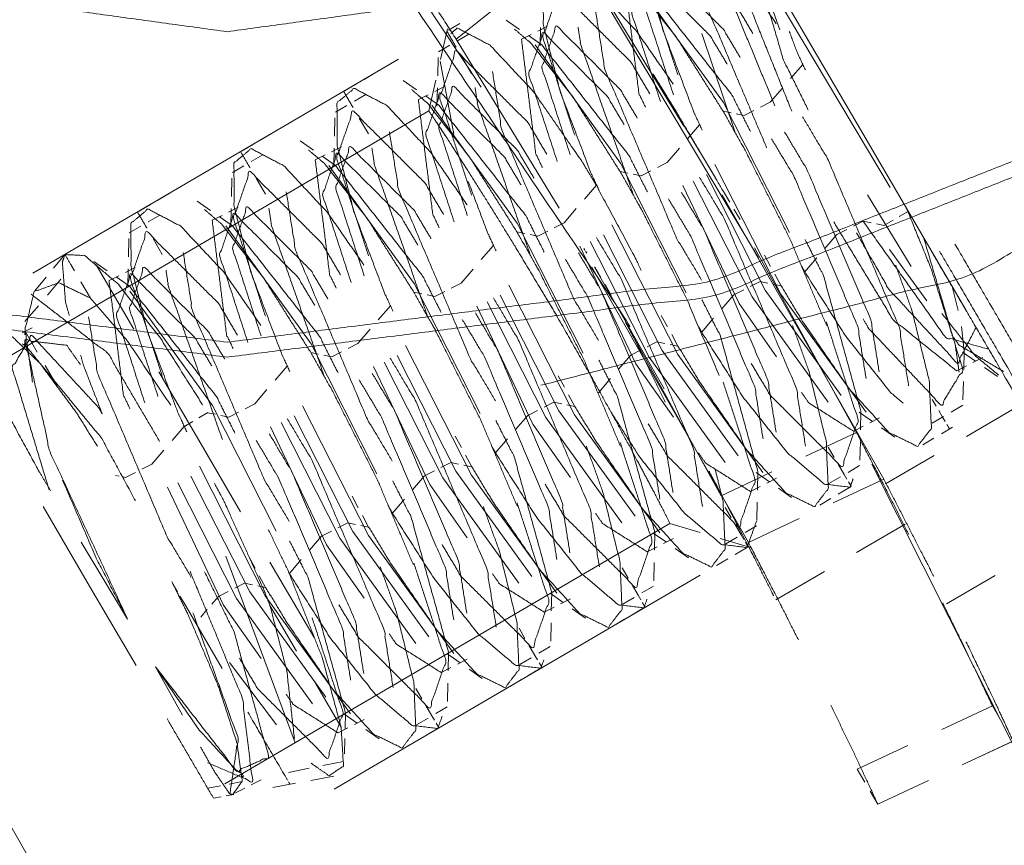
# Model space of a CAD drawing. Header units: millimetres. Extents: x 0 to 1189, y 0 to 841.
# Tile 17 of 84: x 171.05 to 172.7, y 342.12 to 343.5. Entities that reach past the tile are written whole.
import ezdxf

# ---------------------------------------------------------------- set-up
doc = ezdxf.new("R2010")
doc.units = ezdxf.units.MM
doc.layers.add('1', color=7, linetype='Continuous')

msp = doc.modelspace()

# ---------------------------------------------------------------- linework, layer by layer
at = {"layer": '1', "color": 251, "linetype": 'Continuous', "lineweight": 13}
for p, q in [((171.5291, 343.8288), (171.8218, 343.3867)), ((172.5065, 343.2191), (172.1987, 343.7349)), ((171.977, 343.6228), (172.1612, 343.3215)), ((171.9827, 343.6086), (172.2861, 343.101)), ((172.4608, 343.309), (172.2885, 343.6035)), ((172.2274, 343.3609), (172.0846, 343.5584)), ((172.3219, 343.483), (172.3024, 343.5379)), ((171.7799, 343.4671), (171.8538, 343.5255)), ((171.7857, 343.4934), (171.7669, 343.4824)), ((171.8861, 343.4835), (171.8638, 343.4991)), ((171.933, 343.4891), (171.9166, 343.4807)), ((171.9211, 343.4866), (171.9204, 343.4561)), ((171.7651, 343.4845), (171.7534, 343.433)), ((171.8012, 343.4756), (171.7821, 343.4644)), ((171.9056, 343.4752), (171.8892, 343.4669)), ((171.9232, 343.4575), (171.901, 343.4731)), ((172.191, 343.4769), (172.2471, 343.3109)), ((171.7694, 343.457), (171.7503, 343.4458)), ((171.7799, 343.4671), (171.9523, 343.1841)), ((172.0548, 343.2599), (171.9119, 343.4575)), ((171.7496, 343.4365), (171.7489, 343.406)), ((171.7901, 343.4362), (171.8056, 343.4097)), ((171.6834, 343.4336), (171.071, 343.0755)), ((171.7759, 343.3082), (171.7531, 343.4301)), ((172.3399, 343.4012), (172.3602, 343.4247)), ((171.6443, 343.4107), (171.6255, 343.3997)), ((172.1099, 343.4085), (172.2139, 343.235)), ((171.613, 343.3924), (171.5942, 343.3814)), ((171.7135, 343.3825), (171.6912, 343.3981)), ((171.7456, 343.3987), (171.7339, 343.3473)), ((171.7603, 343.3881), (171.7439, 343.3798)), ((171.6286, 343.3746), (171.6095, 343.3635)), ((171.733, 343.3742), (171.7165, 343.3659)), ((171.7506, 343.3566), (171.7283, 343.3721)), ((171.7484, 343.3856), (171.7477, 343.3551)), ((172.3059, 343.3618), (172.3263, 343.3854)), ((171.5968, 343.356), (171.5777, 343.3448)), ((171.8821, 343.159), (171.7393, 343.3565)), ((172.3378, 343.1436), (172.2274, 343.3609)), ((172.2895, 343.3535), (172.3059, 343.3618)), ((171.7339, 343.3473), (170.9889, 342.9116)), ((172.2401, 343.344), (172.2269, 343.3466)), ((172.2621, 343.3396), (172.2489, 343.3422)), ((172.2621, 343.3396), (172.2785, 343.3479)), ((171.5769, 343.3355), (171.5762, 343.305)), ((171.6175, 343.3352), (171.633, 343.3087)), ((172.1672, 343.3002), (172.1876, 343.3238)), ((171.4717, 343.3098), (171.4529, 343.2988)), ((172.6331, 343.0144), (172.4608, 343.309)), ((171.4404, 343.2915), (171.4216, 343.2805)), ((171.5408, 343.2816), (171.5186, 343.2971)), ((171.4559, 343.2737), (171.4368, 343.2625)), ((171.5603, 343.2733), (171.5439, 343.265)), ((171.5779, 343.2556), (171.5557, 343.2712)), ((171.5877, 343.2871), (171.5713, 343.2788)), ((171.5758, 343.2847), (171.5751, 343.2541)), ((172.1333, 343.2608), (172.1536, 343.2845)), ((171.4241, 343.2551), (171.405, 343.2439)), ((171.7095, 343.058), (171.5667, 343.2556)), ((172.1651, 343.0426), (172.0548, 343.2599)), ((172.1168, 343.2525), (172.1333, 343.2608)), ((172.3235, 343.0402), (172.2131, 343.2575)), ((172.0675, 343.243), (172.0543, 343.2457)), ((172.0895, 343.2386), (172.0763, 343.2413)), ((172.0895, 343.2386), (172.1059, 343.2469)), ((172.2973, 343.047), (172.199, 343.2408)), ((172.2113, 343.2403), (172.2096, 343.2433)), ((172.2143, 343.2353), (172.2125, 343.2383)), ((171.4043, 343.2346), (171.4036, 343.204)), ((171.4448, 343.2343), (171.4603, 343.2078)), ((171.9946, 343.1992), (172.0149, 343.2228)), ((172.2535, 343.0248), (172.1595, 343.222)), ((172.2754, 343.0359), (172.177, 343.2297)), ((171.299, 343.2088), (171.2803, 343.1978)), ((172.2255, 343.2066), (172.496, 342.7309)), ((172.2381, 343.1946), (172.2278, 343.2122)), ((172.5418, 343.0865), (172.4687, 343.2069)), ((171.2677, 343.1905), (171.2489, 343.1795)), ((171.3682, 343.1806), (171.3459, 343.1962)), ((171.2833, 343.1727), (171.2642, 343.1616)), ((171.3877, 343.1723), (171.3712, 343.164)), ((171.415, 343.1862), (171.3986, 343.1779)), ((171.4031, 343.1837), (171.4024, 343.1532)), ((171.9606, 343.1599), (171.981, 343.1835)), ((172.2552, 343.1652), (172.2449, 343.1828)), ((172.5368, 343.179), (172.5216, 343.1701)), ((171.4053, 343.1547), (171.383, 343.1702)), ((171.9925, 342.9416), (171.8821, 343.159)), ((171.9442, 343.1515), (171.9606, 343.1599)), ((172.1508, 342.9393), (172.0405, 343.1566)), ((172.445, 343.1542), (172.4614, 343.1625)), ((172.4614, 343.1625), (172.4747, 343.1599)), ((172.4835, 343.1581), (172.4968, 343.1554)), ((172.5115, 343.1642), (172.4963, 343.1553)), ((171.2515, 343.1541), (171.2324, 343.1429)), ((171.5368, 342.9571), (171.394, 343.1546)), ((171.8948, 343.1421), (171.8817, 343.1447)), ((171.9168, 343.1377), (171.9036, 343.1403)), ((171.9168, 343.1377), (171.9332, 343.146)), ((172.1247, 342.9461), (172.0263, 343.1398)), ((172.4176, 343.1403), (172.3972, 343.1167)), ((172.4176, 343.1403), (172.434, 343.1487)), ((171.2316, 343.1336), (171.2309, 343.1031)), ((171.2722, 343.1333), (171.2877, 343.1068)), ((172.1028, 342.935), (172.0044, 343.1287)), ((171.1246, 343.1068), (171.1057, 343.084)), ((171.1254, 343.1073), (171.1246, 343.1068)), ((171.1266, 343.108), (171.1259, 343.1075)), ((171.8219, 343.0983), (171.8423, 343.1219)), ((172.0809, 342.9239), (171.9869, 343.121)), ((171.9955, 343.1141), (171.9938, 343.1171)), ((171.9985, 343.1091), (171.9967, 343.1121)), ((172.2795, 343.118), (172.4503, 342.809)), ((172.5682, 343.0291), (172.5053, 343.1154)), ((171.1955, 343.0797), (171.1732, 343.0952)), ((172.3065, 343.0866), (172.296, 343.1059)), ((172.3836, 343.101), (172.3633, 343.0773)), ((171.24, 342.9819), (171.1771, 343.0894)), ((171.2424, 343.0852), (171.226, 343.0769)), ((171.2305, 343.0828), (171.2298, 343.0522)), ((171.788, 343.0589), (171.8083, 343.0825)), ((172.0068, 343.0857), (172.2692, 342.625)), ((172.1282, 342.8818), (172.0117, 343.0858)), ((172.0223, 343.0684), (172.012, 343.086)), ((172.3239, 343.0545), (172.3135, 343.0738)), ((171.0931, 343.0688), (171.0742, 343.046)), ((171.0953, 343.0388), (171.118, 343.0653)), ((171.1673, 343.0338), (171.1513, 343.0612)), ((171.215, 343.0713), (171.1986, 343.063)), ((171.2326, 343.0537), (171.2104, 343.0693)), ((171.8198, 342.8407), (171.7095, 343.058)), ((171.7715, 343.0506), (171.788, 343.0589)), ((172.2723, 343.0532), (172.2888, 343.0616)), ((172.2888, 343.0616), (172.3019, 343.0589)), ((172.3107, 343.0571), (172.3239, 343.0545)), ((171.3717, 342.8542), (171.2334, 343.0455)), ((171.7222, 343.0411), (171.709, 343.0438)), ((171.7442, 343.0367), (171.7606, 343.045)), ((171.9781, 342.8383), (171.8678, 343.0556)), ((172.0394, 343.039), (172.0291, 343.0566)), ((172.2449, 343.0393), (172.2614, 343.0477)), ((172.4247, 342.8709), (172.2973, 343.047)), ((172.6102, 343.0534), (172.6203, 343.0132)), ((171.7442, 343.0367), (171.731, 343.0393)), ((171.9301, 342.834), (171.8318, 343.0278)), ((171.952, 342.8451), (171.8537, 343.0389)), ((172.2449, 343.0393), (172.2246, 343.0157)), ((172.3164, 342.9353), (172.2535, 343.0248)), ((172.4028, 342.8598), (172.2754, 343.0359)), ((172.4663, 342.8427), (172.3235, 343.0402)), ((171.0575, 342.9946), (171.0802, 343.0211)), ((171.6493, 342.9973), (171.6696, 343.0209)), ((171.9082, 342.8229), (171.8142, 343.0201)), ((172.0632, 342.993), (172.2236, 342.7031)), ((172.1338, 342.9857), (172.1234, 343.0049)), ((172.211, 343), (172.1906, 342.9764)), ((171.0697, 342.9843), (171.0533, 342.9759)), ((171.0579, 342.9849), (171.0576, 342.9723)), ((171.0784, 342.9436), (171.0588, 342.9772)), ((171.6153, 342.9579), (171.6357, 342.9816)), ((172.6263, 342.9863), (172.6305, 342.945)), ((171.0574, 342.9639), (171.0571, 342.9513)), ((171.5989, 342.9496), (171.6153, 342.9579)), ((172.0997, 342.9523), (172.1161, 342.9606)), ((172.1161, 342.9606), (172.1293, 342.9579)), ((172.1513, 342.9535), (172.1408, 342.9728)), ((171.06, 342.9527), (171.0532, 342.9575)), ((171.5495, 342.9402), (171.5363, 342.9428)), ((171.6472, 342.7397), (171.5368, 342.9571)), ((171.5715, 342.9358), (171.5879, 342.9441)), ((171.8055, 342.7374), (171.6951, 342.9547)), ((172.0723, 342.9384), (172.0887, 342.9467)), ((172.252, 342.77), (172.1247, 342.9461)), ((172.1381, 342.9562), (172.1513, 342.9535)), ((172.6276, 342.9436), (172.6497, 342.9282)), ((172.6298, 342.9146), (172.6305, 342.945)), ((171.2717, 341.7368), (170.5828, 342.9345)), ((171.5715, 342.9358), (171.5583, 342.9384)), ((171.7575, 342.7331), (171.6591, 342.9268)), ((171.7794, 342.7441), (171.681, 342.9379)), ((172.0723, 342.9384), (172.0519, 342.9148)), ((172.2301, 342.7589), (172.1028, 342.935)), ((172.2936, 342.7417), (172.1508, 342.9393)), ((172.6453, 342.926), (172.6617, 342.9343)), ((171.1112, 342.8875), (171.0916, 342.9211)), ((171.3448, 342.8027), (171.2819, 342.9102)), ((171.4766, 342.8964), (171.497, 342.92)), ((171.7356, 342.722), (171.6416, 342.9191)), ((172.1438, 342.8343), (172.0809, 342.9239)), ((172.6179, 342.912), (172.6343, 342.9204)), ((172.6644, 342.9179), (172.6864, 342.9025)), ((171.9612, 342.8847), (171.9507, 342.904)), ((172.0383, 342.899), (172.018, 342.8754)), ((172.6286, 342.8637), (172.6293, 342.8942)), ((171.4427, 342.857), (171.463, 342.8806)), ((171.927, 342.8513), (171.9435, 342.8596)), ((171.9435, 342.8596), (171.9566, 342.857)), ((171.9786, 342.8526), (171.9682, 342.8719)), ((172.5836, 342.8531), (172.5772, 342.8642)), ((171.4786, 342.6436), (171.3717, 342.8542)), ((171.3989, 342.8348), (171.4153, 342.8431)), ((171.4262, 342.8487), (171.4427, 342.857)), ((171.6329, 342.6364), (171.5225, 342.8537)), ((171.8996, 342.8374), (171.9161, 342.8458)), ((172.0794, 342.669), (171.952, 342.8451)), ((171.9654, 342.8552), (171.9786, 342.8526)), ((172.455, 342.8427), (172.4772, 342.8271)), ((172.4572, 342.8136), (172.4578, 342.8441)), ((172.5944, 342.8347), (172.5879, 342.8458)), ((172.6281, 342.8545), (172.6089, 342.8432)), ((172.6343, 342.8022), (172.7154, 342.8497)), ((171.339, 342.8274), (171.324, 342.8186)), ((171.3641, 342.8421), (171.349, 342.8333)), ((171.3766, 342.8393), (171.3632, 342.8419)), ((171.3989, 342.8348), (171.3855, 342.8375)), ((171.6067, 342.6432), (171.5084, 342.8369)), ((171.8996, 342.8374), (171.8793, 342.8138)), ((172.0575, 342.6579), (171.9301, 342.834)), ((172.121, 342.6408), (171.9781, 342.8383)), ((172.4726, 342.825), (172.489, 342.8333)), ((172.596, 342.8357), (172.5768, 342.8245)), ((172.5988, 342.8272), (172.5944, 342.8347)), ((171.304, 342.7954), (171.3243, 342.819)), ((171.5629, 342.621), (171.4689, 342.8181)), ((171.5848, 342.6321), (171.4865, 342.8258)), ((171.9711, 342.7334), (171.9082, 342.8229)), ((172.4452, 342.8111), (172.4617, 342.8194)), ((172.492, 342.8168), (172.5142, 342.8012)), ((172.5924, 342.8067), (172.6112, 342.8177)), ((171.4186, 342.6764), (171.3448, 342.8027)), ((171.7885, 342.7838), (171.7781, 342.803)), ((171.8657, 342.7981), (171.8453, 342.7744)), ((172.4503, 342.809), (172.3653, 342.7693)), ((172.456, 342.7627), (172.4567, 342.7932)), ((172.5612, 342.7885), (172.5799, 342.7994)), ((171.27, 342.756), (171.2904, 342.7796)), ((172.4131, 342.7671), (172.403, 342.7842)), ((171.806, 342.7516), (171.7955, 342.7709)), ((172.4991, 342.7232), (172.5802, 342.7706)), ((171.2536, 342.7477), (171.27, 342.756)), ((171.4602, 342.5354), (171.3499, 342.7528)), ((171.727, 342.7365), (171.7434, 342.7448)), ((171.7544, 342.7504), (171.7708, 342.7587)), ((171.7708, 342.7587), (171.784, 342.756)), ((171.9067, 342.5681), (171.7794, 342.7441)), ((171.7928, 342.7543), (171.806, 342.7516)), ((172.4298, 342.7385), (172.4198, 342.7557)), ((172.4555, 342.7535), (172.4362, 342.7422)), ((172.4759, 342.7557), (172.7418, 342.2275)), ((171.2156, 342.736), (171.2093, 342.7372)), ((171.2262, 342.7338), (171.2199, 342.7351)), ((171.2262, 342.7338), (171.2426, 342.7422)), ((171.4341, 342.5422), (171.3357, 342.736)), ((171.727, 342.7365), (171.7066, 342.7129)), ((171.8848, 342.5569), (171.7575, 342.7331)), ((171.9483, 342.5398), (171.8055, 342.7374)), ((172.3086, 342.7428), (172.2236, 342.7031)), ((172.2823, 342.7417), (172.3046, 342.7262)), ((172.2845, 342.7126), (172.2852, 342.7431)), ((172.3, 342.724), (172.3164, 342.7324)), ((172.4234, 342.7347), (172.4041, 342.7235)), ((172.411, 342.6912), (172.496, 342.7309)), ((172.4342, 342.731), (172.4298, 342.7385)), ((171.3903, 342.52), (171.2963, 342.7172)), ((171.4122, 342.5311), (171.3138, 342.7249)), ((171.7985, 342.6324), (171.7356, 342.722)), ((172.2726, 342.7101), (172.289, 342.7185)), ((172.3194, 342.7158), (172.3416, 342.7003)), ((172.4198, 342.7058), (172.4385, 342.7167)), ((171.6159, 342.6828), (171.6054, 342.7021)), ((171.6931, 342.6971), (171.6727, 342.6735)), ((172.3886, 342.6875), (172.4073, 342.6985)), ((171.1659, 342.5518), (171.0881, 342.6848)), ((172.2404, 342.6661), (172.2304, 342.6833)), ((172.2834, 342.6618), (172.284, 342.6923)), ((171.6333, 342.6507), (171.6229, 342.67)), ((172.2692, 342.625), (172.3543, 342.6647)), ((171.3927, 342.221), (172.1377, 342.6567)), ((171.5817, 342.6494), (171.5982, 342.6577)), ((171.5982, 342.6577), (171.6113, 342.6551)), ((171.6201, 342.6533), (171.6333, 342.6507)), ((172.1377, 342.6567), (172.1883, 342.6416)), ((172.2571, 342.6375), (172.2471, 342.6547)), ((172.2828, 342.6526), (172.2636, 342.6413)), ((172.4505, 342.6078), (172.5315, 342.6553)), ((171.5544, 342.6355), (171.534, 342.6119)), ((171.5544, 342.6355), (171.5708, 342.6438)), ((171.7122, 342.456), (171.5848, 342.6321)), ((171.7341, 342.4671), (171.6067, 342.6432)), ((171.7757, 342.4389), (171.6329, 342.6364)), ((172.1097, 342.6407), (172.1319, 342.6252)), ((172.1119, 342.6117), (172.1125, 342.6422)), ((172.1273, 342.6231), (172.1438, 342.6314)), ((172.222, 342.6316), (172.2726, 342.6165)), ((172.2507, 342.6338), (172.2315, 342.6225)), ((172.2615, 342.6301), (172.2571, 342.6375)), ((171.2296, 342.4967), (171.1518, 342.6252)), ((171.6259, 342.5314), (171.5629, 342.621)), ((172.0999, 342.6092), (172.1164, 342.6175)), ((172.1467, 342.6149), (172.1689, 342.5993)), ((172.2471, 342.6048), (172.2659, 342.6158)), ((171.394, 342.6017), (171.5103, 342.2896)), ((171.4433, 342.5818), (171.4328, 342.6011)), ((171.5204, 342.5962), (171.5, 342.5725)), ((172.2159, 342.5865), (172.2346, 342.5975)), ((171.5418, 342.4658), (171.4679, 342.5921)), ((172.0678, 342.5652), (172.0577, 342.5823)), ((172.1107, 342.5608), (172.1114, 342.5913)), ((171.4607, 342.5497), (171.4502, 342.569)), ((172.1882, 342.5703), (171.5758, 342.2122)), ((172.3153, 342.5288), (172.3964, 342.5762)), ((172.6823, 342.5697), (172.6012, 342.5222)), ((171.2437, 342.4187), (171.1659, 342.5518)), ((171.3129, 342.5425), (171.3065, 342.5535)), ((171.4091, 342.5484), (171.4255, 342.5568)), ((171.4255, 342.5568), (171.4387, 342.5541)), ((171.4475, 342.5523), (171.4607, 342.5497)), ((172.0845, 342.5366), (172.0744, 342.5537)), ((172.1102, 342.5516), (172.0909, 342.5403)), ((171.3237, 342.5242), (171.3172, 342.5352)), ((171.3817, 342.5345), (171.3706, 342.5216)), ((171.3817, 342.5345), (171.3981, 342.5429)), ((171.5395, 342.355), (171.4122, 342.5311)), ((171.5614, 342.3661), (171.4341, 342.5422)), ((171.603, 342.3379), (171.4602, 342.5354)), ((171.937, 342.5398), (171.9592, 342.5242)), ((171.9392, 342.5107), (171.9399, 342.5412)), ((171.9547, 342.5221), (171.9711, 342.5305)), ((172.0781, 342.5328), (172.0588, 342.5216)), ((172.0889, 342.5291), (172.0845, 342.5366)), ((171.388, 342.4142), (171.3237, 342.5242)), ((171.3631, 342.513), (171.352, 342.5001)), ((171.4532, 342.4305), (171.3903, 342.52)), ((171.5127, 342.4431), (171.468, 342.5195)), ((171.9273, 342.5082), (171.9437, 342.5165)), ((171.974, 342.5139), (171.9963, 342.4984)), ((172.0745, 342.5038), (172.0932, 342.5148)), ((172.0432, 342.4856), (172.062, 342.4966)), ((171.8951, 342.4642), (171.8851, 342.4814)), ((171.9381, 342.4598), (171.9387, 342.4904)), ((171.9118, 342.4356), (171.9018, 342.4528)), ((171.9375, 342.4506), (171.9183, 342.4394)), ((171.7644, 342.4388), (171.7866, 342.4233)), ((171.7666, 342.4098), (171.7672, 342.4402)), ((171.9054, 342.4319), (171.8862, 342.4206)), ((171.9162, 342.4282), (171.9118, 342.4356)), ((171.3216, 342.3361), (171.2762, 342.4169)), ((171.4791, 342.3198), (171.4003, 342.424)), ((171.7546, 342.4073), (171.7711, 342.4156)), ((171.782, 342.4211), (171.7984, 342.4295)), ((171.9018, 342.4029), (171.9206, 342.4138)), ((171.8014, 342.413), (171.8236, 342.3974)), ((171.5872, 342.3157), (171.5425, 342.3922)), ((171.7654, 342.3589), (171.7661, 342.3894)), ((171.8706, 342.3846), (171.8893, 342.3956)), ((171.7225, 342.3633), (171.7124, 342.3804)), ((171.7392, 342.3347), (171.7292, 342.3518)), ((171.7649, 342.3497), (171.7456, 342.3384)), ((172.5931, 342.3116), (172.678, 342.3512)), ((172.678, 342.3512), (172.6909, 342.3293)), ((171.5918, 342.3379), (171.614, 342.3223)), ((171.594, 342.3138), (171.5946, 342.3393)), ((171.7436, 342.3272), (171.7392, 342.3347)), ((171.6094, 342.3202), (171.6258, 342.3285)), ((171.7328, 342.3309), (171.7135, 342.3197)), ((171.582, 342.3063), (171.5984, 342.3146)), ((171.6288, 342.312), (171.651, 342.2964)), ((171.7292, 342.3019), (171.7479, 342.3129)), ((171.5931, 342.2713), (171.5936, 342.2968)), ((171.698, 342.2837), (171.7167, 342.2946)), ((172.4515, 342.2454), (172.5365, 342.2851)), ((172.7123, 342.2926), (172.6273, 342.253)), ((172.6274, 342.2529), (172.7124, 342.2925)), ((171.5564, 342.2515), (171.591, 342.2583)), ((171.4191, 342.2369), (171.421, 342.2356)), ((171.4218, 342.2316), (171.4219, 342.2342)), ((171.4219, 342.2358), (171.422, 342.2383)), ((171.4223, 342.2347), (171.4242, 342.2333)), ((171.4988, 342.2401), (171.5334, 342.2469)), ((171.5365, 342.2267), (171.5748, 342.2336)), ((172.4515, 342.2454), (172.4644, 342.2235)), ((171.3638, 342.2134), (171.3854, 342.2177)), ((171.3998, 342.2206), (171.4214, 342.2248)), ((171.4367, 342.2192), (171.4532, 342.2276)), ((171.4726, 342.215), (171.5109, 342.222)), ((171.4952, 342.2308), (171.4975, 342.2269)), ((172.5707, 342.2265), (172.4858, 342.1869)), ((172.4859, 342.1867), (172.5708, 342.2264)), ((171.3949, 342.2009), (171.4077, 342.2032)), ((171.4093, 342.2054), (171.4258, 342.2137)), ((172.4729, 342.2088), (172.4858, 342.1869)), ((171.3734, 342.197), (171.3863, 342.1993))]:
    msp.add_line(p, q, dxfattribs=at)
at = {"layer": '1', "color": 95, "linetype": 'Continuous', "lineweight": 35}
for radius in [21, 17]:
    msp.add_arc((162.9112, 337.7247), radius, 206.30869, 153.69131, dxfattribs=at)
at = {"layer": '1', "color": 251, "linetype": 'Continuous', "lineweight": 13}
for points, knots in [([(170.3718, 345.1858), (171.2345, 344.2276), (172.0586, 343.0059), (172.1298, 342.8599)], [0, 0, 0.440738, 0.944446, 1, 1]), ([(171.9219, 342.8879), (172.6389, 343.072), (173.3802, 343.4796), (173.997, 344.0587), (174.3936, 344.6837)], [0, 0, 0.233332, 0.5, 0.766666, 1, 1]), ([(171.3965, 343.4796), (170.6598, 343.5809), (169.9778, 343.8771), (169.8877, 343.9504)], [0, 0, 0.463774, 0.927538, 1, 1]), ([(172.9053, 343.9504), (172.8151, 343.8771), (172.1331, 343.5809), (171.3965, 343.4796)], [0, 0, 0.072462, 0.53623, 1, 1]), ([(172.1919, 343.3148), (172.1778, 343.3452), (172.1266, 343.481), (172.0986, 343.5914), (172.0983, 343.6636), (172.1271, 343.6877), (172.1819, 343.659), (172.2549, 343.5809), (172.316, 343.4929)], [0, 0, 0.049489, 0.263425, 0.431315, 0.53783, 0.59317, 0.684407, 0.842069, 1, 1]), ([(172.2451, 343.673), (172.1734, 343.6847), (172.2021, 343.5158), (172.2998, 343.2855)], [0, 0, 0.146967, 0.493687, 1, 1]), ([(172.3137, 343.3556), (172.2406, 343.5326), (172.2345, 343.6688)], [0, 0, 0.584265, 1, 1]), ([(172.3419, 343.3466), (172.2618, 343.546), (172.2523, 343.6768)], [0, 0, 0.620906, 1, 1]), ([(172.1511, 343.4072), (172.0977, 343.5712), (172.1249, 343.65), (172.2451, 343.5298), (172.2767, 343.4767)], [0, 0, 0.353714, 0.524647, 0.873111, 1, 1]), ([(172.3696, 343.3481), (172.328, 343.4323), (172.2662, 343.6417)], [0, 0, 0.300873, 1, 1]), ([(171.6794, 343.621), (171.7195, 343.5606), (171.7799, 343.4671)], [0, 0, 0.394123, 1, 1]), ([(172.0193, 343.2138), (172.0051, 343.2443), (171.9539, 343.38), (171.9259, 343.4904), (171.9256, 343.5626), (171.9544, 343.5867), (172.0092, 343.5581), (172.0823, 343.48), (172.1434, 343.392)], [0, 0, 0.049489, 0.263403, 0.431323, 0.53784, 0.593168, 0.684406, 0.842068, 1, 1]), ([(172.2269, 343.3466), (172.1482, 343.4708), (172.0773, 343.5617), (172.0504, 343.5847)], [0, 0, 0.49394, 0.881133, 1, 1]), ([(172.1437, 343.3742), (172.0961, 343.5204), (172.1204, 343.5906), (172.2274, 343.4835), (172.2557, 343.4362)], [0, 0, 0.353664, 0.524651, 0.87312, 1, 1]), ([(172.1218, 343.3631), (172.0742, 343.5093), (172.0985, 343.5795), (172.2055, 343.4724), (172.2338, 343.4251)], [0, 0, 0.353668, 0.524655, 0.873121, 1, 1]), ([(172.0968, 343.3534), (172.0859, 343.3764), (172.0618, 343.5678)], [0, 0, 0.116522, 1, 1]), ([(172.0959, 343.5585), (172.2417, 343.3737), (172.2726, 343.3127)], [0, 0, 0.774822, 1, 1]), ([(171.9784, 343.3063), (171.9251, 343.4703), (171.9523, 343.549), (172.0724, 343.4289), (172.1041, 343.3758)], [0, 0, 0.353717, 0.524658, 0.87311, 1, 1]), ([(172.0133, 343.5142), (172.0289, 343.4166), (172.149, 343.1341), (172.1909, 343.064)], [0, 0, 0.20273, 0.832477, 1, 1]), ([(171.7705, 343.4763), (171.7818, 343.4858), (171.8366, 343.4571), (171.9096, 343.379), (171.9903, 343.2628), (172.0146, 343.2225), (172.0813, 343.0985), (172.0895, 343.0802)], [0, 0, 0.027688, 0.143775, 0.344468, 0.609799, 0.698258, 0.962482, 1, 1]), ([(171.971, 343.2733), (171.9234, 343.4194), (171.9477, 343.4897), (172.0548, 343.3826), (172.0831, 343.3352)], [0, 0, 0.353696, 0.524651, 0.873111, 1, 1]), ([(171.9841, 343.4871), (171.9886, 343.4577), (172.0772, 343.2051)], [0, 0, 0.099978, 1, 1]), ([(172.0543, 343.2457), (171.9756, 343.3699), (171.9047, 343.4607), (171.8778, 343.4837)], [0, 0, 0.493949, 0.881135, 1, 1]), ([(171.9491, 343.2622), (171.9015, 343.4083), (171.9258, 343.4786), (172.0329, 343.3715), (172.0611, 343.3241)], [0, 0, 0.353693, 0.524641, 0.873121, 1, 1]), ([(172.3646, 343.4157), (172.3504, 343.4462), (172.3377, 343.4802)], [0, 0, 0.480569, 1, 1]), ([(171.9242, 343.2524), (171.9132, 343.2754), (171.8892, 343.4669)], [0, 0, 0.116597, 1, 1]), ([(171.9232, 343.4575), (172.069, 343.2727), (172.1, 343.2117)], [0, 0, 0.774839, 1, 1]), ([(171.8058, 343.2053), (171.7524, 343.3693), (171.7796, 343.448), (171.8998, 343.3279), (171.9315, 343.2748)], [0, 0, 0.353687, 0.52465, 0.873108, 1, 1]), ([(171.8406, 343.4133), (171.8563, 343.3157), (171.9764, 343.0332), (172.0182, 342.963)], [0, 0, 0.202728, 0.832468, 1, 1]), ([(171.7984, 343.1723), (171.7508, 343.3185), (171.7751, 343.3887), (171.8822, 343.2816), (171.9104, 343.2343)], [0, 0, 0.353722, 0.524663, 0.873127, 1, 1]), ([(172.2275, 343.212), (172.148, 343.3465), (172.1186, 343.3942)], [0, 0, 0.736012, 1, 1]), ([(171.674, 343.0119), (171.6598, 343.0423), (171.6086, 343.1781), (171.5807, 343.2885), (171.5803, 343.3607), (171.6091, 343.3848), (171.6639, 343.3561), (171.737, 343.278), (171.7981, 343.1901)], [0, 0, 0.049491, 0.263409, 0.431336, 0.537857, 0.593179, 0.684407, 0.842087, 1, 1]), ([(171.8816, 343.1447), (171.8029, 343.2689), (171.732, 343.3598), (171.7051, 343.3828)], [0, 0, 0.493949, 0.881149, 1, 1]), ([(171.7765, 343.1612), (171.7289, 343.3074), (171.7532, 343.3776), (171.8602, 343.2705), (171.8885, 343.2232)], [0, 0, 0.353718, 0.524656, 0.873117, 1, 1]), ([(171.8115, 343.3861), (171.8159, 343.3567), (171.9046, 343.1041)], [0, 0, 0.099965, 1, 1]), ([(171.7515, 343.1515), (171.7406, 343.1745), (171.7165, 343.3659)], [0, 0, 0.116579, 1, 1]), ([(171.7506, 343.3566), (171.8964, 343.1718), (171.9273, 343.1107)], [0, 0, 0.774775, 1, 1]), ([(171.6331, 343.1044), (171.5798, 343.2683), (171.607, 343.3471), (171.7271, 343.227), (171.7588, 343.1738)], [0, 0, 0.353687, 0.52465, 0.873108, 1, 1]), ([(171.9456, 343.0088), (171.8799, 343.1181), (171.8394, 343.1837), (171.7982, 343.249), (171.7656, 343.2997), (171.746, 343.3296), (171.7339, 343.3473), (171.7459, 343.3296), (171.762, 343.3052)], [0, 0, 0.283385, 0.454722, 0.626391, 0.760391, 0.839937, 0.887485, 0.934931, 1, 1]), ([(172.4003, 342.9878), (172.3389, 343.1328), (172.2629, 343.2829), (172.2269, 343.3466)], [0, 0, 0.394627, 0.81643, 1, 1]), ([(172.36, 343.3372), (172.4018, 343.267), (172.522, 342.9845), (172.5376, 342.8869)], [0, 0, 0.167532, 0.797272, 1, 1]), ([(171.3965, 342.96), (170.5882, 343.0621), (169.9254, 343.3245)], [0, 0, 0.533337, 1, 1]), ([(172.8675, 343.3245), (172.2047, 343.0621), (171.3965, 342.96)], [0, 0, 0.466667, 1, 1]), ([(171.668, 343.3123), (171.6836, 343.2147), (171.8037, 342.9322), (171.8456, 342.8621)], [0, 0, 0.202728, 0.832468, 1, 1]), ([(172.3299, 343.3117), (172.3672, 343.2492), (172.4743, 342.9973), (172.4882, 342.9103)], [0, 0, 0.167539, 0.797265, 1, 1]), ([(171.3965, 342.935), (170.582, 343.0379), (169.9141, 343.3023)], [0, 0, 0.533335, 1, 1]), ([(172.8788, 343.3023), (172.2109, 343.0379), (171.3965, 342.935)], [0, 0, 0.466668, 1, 1]), ([(171.6257, 343.0713), (171.5782, 343.2175), (171.6024, 343.2877), (171.7095, 343.1807), (171.7378, 343.1333)], [0, 0, 0.353718, 0.524656, 0.873117, 1, 1]), ([(172.308, 343.3006), (172.3453, 343.2381), (172.4524, 342.9862), (172.4663, 342.8992)], [0, 0, 0.167527, 0.797264, 1, 1]), ([(171.5013, 342.9109), (171.4872, 342.9414), (171.436, 343.0771), (171.408, 343.1875), (171.4077, 343.2598), (171.4365, 343.2839), (171.4913, 343.2552), (171.5643, 343.1771), (171.6254, 343.0891)], [0, 0, 0.049492, 0.263411, 0.431339, 0.53783, 0.593173, 0.684415, 0.842085, 1, 1]), ([(171.419, 343.2785), (171.4309, 343.2581), (171.4345, 343.252)], [0, 0, 0.768997, 1, 1]), ([(171.709, 343.0438), (171.6303, 343.1679), (171.5594, 343.2588), (171.5325, 343.2818)], [0, 0, 0.493927, 0.881109, 1, 1]), ([(171.6038, 343.0602), (171.5562, 343.2064), (171.5805, 343.2766), (171.6876, 343.1696), (171.7158, 343.1222)], [0, 0, 0.353721, 0.524669, 0.873115, 1, 1]), ([(171.6388, 343.2851), (171.6433, 343.2558), (171.7319, 343.0032)], [0, 0, 0.099965, 1, 1]), ([(171.5789, 343.0505), (171.5679, 343.0735), (171.5439, 343.2649)], [0, 0, 0.116579, 1, 1]), ([(171.5779, 343.2556), (171.7237, 343.0708), (171.7547, 343.0098)], [0, 0, 0.774763, 1, 1]), ([(171.4605, 343.0034), (171.4071, 343.1674), (171.4343, 343.2461), (171.5545, 343.126), (171.5862, 343.0729)], [0, 0, 0.353689, 0.524651, 0.87312, 1, 1]), ([(172.2202, 342.9043), (172.1662, 343.0318), (172.0903, 343.1819), (172.0543, 343.2457)], [0, 0, 0.364428, 0.807273, 1, 1]), ([(171.8466, 343.1129), (171.8325, 343.1433), (171.8002, 343.2288)], [0, 0, 0.268611, 1, 1]), ([(172.1874, 343.2362), (172.2292, 343.1661), (172.3493, 342.8835), (172.3649, 342.786)], [0, 0, 0.167523, 0.79727, 1, 1]), ([(171.4953, 343.2114), (171.511, 343.1138), (171.6311, 342.8312), (171.6729, 342.7611)], [0, 0, 0.202721, 0.832438, 1, 1]), ([(172.1573, 343.2108), (172.1946, 343.1483), (172.3017, 342.8964), (172.3156, 342.8094)], [0, 0, 0.16752, 0.797276, 1, 1]), ([(172.1354, 343.1997), (172.1727, 343.1372), (172.2798, 342.8853), (172.2937, 342.7983)], [0, 0, 0.16752, 0.797273, 1, 1]), ([(171.3287, 342.81), (171.3146, 342.8404), (171.2633, 342.9762), (171.2354, 343.0866), (171.2351, 343.1588), (171.2638, 343.1829), (171.3186, 343.1542), (171.3917, 343.0761), (171.4528, 342.9881)], [0, 0, 0.049517, 0.263432, 0.431323, 0.53784, 0.59318, 0.684405, 0.842067, 1, 1]), ([(171.2463, 343.1775), (171.2583, 343.1571), (171.2618, 343.151)], [0, 0, 0.76872, 1, 1]), ([(171.5363, 342.9428), (171.4576, 343.067), (171.3867, 343.1579), (171.3585, 343.1819)], [0, 0, 0.491206, 0.876256, 1, 1]), ([(171.4312, 342.9593), (171.3836, 343.1055), (171.4079, 343.1757), (171.5149, 343.0686), (171.5432, 343.0212)], [0, 0, 0.353725, 0.524672, 0.873116, 1, 1]), ([(171.4531, 342.9704), (171.4055, 343.1166), (171.4298, 343.1868), (171.5369, 343.0797), (171.5651, 343.0323)], [0, 0, 0.353721, 0.524669, 0.873115, 1, 1]), ([(171.4662, 343.1842), (171.4707, 343.1548), (171.5593, 342.9022)], [0, 0, 0.099909, 1, 1]), ([(172.6221, 342.91), (172.6155, 342.9566), (172.5744, 343.0853), (172.5345, 343.1829)], [0, 0, 0.163672, 0.633566, 1, 1]), ([(171.4062, 342.9496), (171.3953, 342.9725), (171.3712, 343.164)], [0, 0, 0.116597, 1, 1]), ([(172.6179, 342.9121), (172.5117, 342.9976), (172.4122, 343.1612)], [0, 0, 0.415817, 1, 1]), ([(172.6717, 342.9482), (172.5992, 342.9685), (172.462, 343.1616)], [0, 0, 0.241243, 1, 1]), ([(171.2879, 342.9025), (171.2345, 343.0664), (171.2617, 343.1452), (171.3818, 343.025), (171.4135, 342.9719)], [0, 0, 0.353692, 0.524662, 0.873119, 1, 1]), ([(171.4053, 343.1546), (171.5511, 342.9698), (171.582, 342.9088)], [0, 0, 0.774822, 1, 1]), ([(172.055, 342.7859), (171.9936, 342.9309), (171.9177, 343.081), (171.8816, 343.1447)], [0, 0, 0.394627, 0.81643, 1, 1]), ([(172.6505, 342.9848), (172.6194, 342.9246), (172.5047, 343.0484), (172.4501, 343.1433)], [0, 0, 0.195875, 0.683602, 1, 1]), ([(172.0147, 343.1352), (172.0565, 343.0651), (172.1767, 342.7826), (172.1923, 342.685)], [0, 0, 0.167522, 0.797274, 1, 1]), ([(172.3641, 343.132), (172.3951, 343.071), (172.4578, 342.8441)], [0, 0, 0.225226, 1, 1]), ([(172.4614, 342.999), (172.471, 342.9826), (172.5921, 342.8545), (172.6281, 342.9135), (172.5631, 343.1337)], [0, 0, 0.038427, 0.395321, 0.535341, 1, 1]), ([(172.6152, 343.1241), (172.7351, 342.9191), (172.9749, 342.5091)], [0, 0, 0.333325, 1, 1]), ([(171.132, 343.0047), (171.1256, 343.0269), (171.1204, 343.0945), (171.1247, 343.1067)], [0, 0, 0.22206, 0.875086, 1, 1]), ([(171.1406, 343.0795), (171.1355, 343.0882), (171.1246, 343.1068)], [0, 0, 0.318103, 1, 1]), ([(171.3552, 342.8552), (171.285, 342.966), (171.2141, 343.0569), (171.1578, 343.105), (171.1247, 343.1067)], [0, 0, 0.371084, 0.697003, 0.906239, 1, 1]), ([(171.3227, 343.1104), (171.3383, 343.0128), (171.4584, 342.7303), (171.5003, 342.6601)], [0, 0, 0.202722, 0.832484, 1, 1]), ([(171.9846, 343.1098), (172.0219, 343.0473), (172.129, 342.7954), (172.1429, 342.7084)], [0, 0, 0.16752, 0.797273, 1, 1]), ([(172.5756, 343.1126), (172.6905, 342.9162), (172.9201, 342.5234)], [0, 0, 0.333347, 1, 1]), ([(172.5893, 343.1124), (172.7077, 342.9099), (172.9445, 342.5049)], [0, 0, 0.333336, 1, 1]), ([(171.9627, 343.0987), (172, 343.0362), (172.1071, 342.7843), (172.121, 342.6973)], [0, 0, 0.167531, 0.797274, 1, 1]), ([(171.2585, 342.8583), (171.211, 343.0045), (171.2352, 343.0747), (171.3423, 342.9676), (171.3705, 342.9203)], [0, 0, 0.353707, 0.524641, 0.873091, 1, 1]), ([(171.2804, 342.8694), (171.2329, 343.0156), (171.2571, 343.0858), (171.3642, 342.9787), (171.3925, 342.9314)], [0, 0, 0.353711, 0.524651, 0.873081, 1, 1]), ([(171.2939, 343.0805), (171.298, 343.0538), (171.3883, 342.7972)], [0, 0, 0.090198, 1, 1]), ([(172.516, 343.0887), (172.5431, 343.0132), (172.572, 342.8958), (172.5757, 342.816), (172.5524, 342.7856), (172.5045, 342.8091), (172.4377, 342.8824), (172.3601, 342.9948), (172.3239, 343.0545)], [0, 0, 0.11828, 0.29651, 0.414364, 0.470813, 0.54954, 0.695747, 0.897076, 1, 1]), ([(172.3578, 343.0881), (172.3636, 343.0777), (172.4328, 342.9693), (172.5073, 342.8759), (172.5284, 342.8581)], [0, 0, 0.041565, 0.488538, 0.904052, 1, 1]), ([(171.1673, 343.0338), (171.1144, 343.0595), (171.0732, 343.0447), (171.0579, 342.9815), (171.0704, 342.893)], [0, 0, 0.228483, 0.399064, 0.652028, 1, 1]), ([(171.2336, 342.8486), (171.2226, 342.8716), (171.1986, 343.063)], [0, 0, 0.116608, 1, 1]), ([(171.2326, 343.0537), (171.3784, 342.8689), (171.4094, 342.8079)], [0, 0, 0.774839, 1, 1]), ([(171.8823, 342.685), (171.8209, 342.8299), (171.745, 342.98), (171.709, 343.0438)], [0, 0, 0.394645, 0.816467, 1, 1]), ([(171.9205, 343.0505), (171.9462, 343.0078), (172.0098, 342.8961), (172.047, 342.8287), (172.0837, 342.7608), (172.1119, 342.7075), (172.1283, 342.6758), (172.1377, 342.6567)], [0, 0, 0.110835, 0.396604, 0.567809, 0.739365, 0.873224, 0.952627, 1, 1]), ([(171.0681, 343.0403), (171.1966, 342.9412), (171.2832, 342.794)], [0, 0, 0.487118, 1, 1]), ([(171.1673, 343.0338), (171.229, 342.9623), (171.3018, 342.8544)], [0, 0, 0.42051, 1, 1]), ([(171.8421, 343.0343), (171.8839, 342.9642), (172.004, 342.6816), (172.0196, 342.584)], [0, 0, 0.167532, 0.797272, 1, 1]), ([(172.1915, 343.031), (172.2224, 342.97), (172.2852, 342.7431)], [0, 0, 0.225179, 1, 1]), ([(171.812, 343.0089), (171.8493, 342.9464), (171.9564, 342.6945), (171.9703, 342.6075)], [0, 0, 0.167531, 0.797274, 1, 1]), ([(172.6882, 342.905), (172.6487, 342.9377), (172.5933, 343.0082)], [0, 0, 0.364096, 1, 1]), ([(171.1643, 343.0027), (171.1794, 342.9081), (171.2958, 342.6345), (171.3363, 342.5665)], [0, 0, 0.202722, 0.832461, 1, 1]), ([(171.7901, 342.9978), (171.8274, 342.9353), (171.9345, 342.6834), (171.9484, 342.5964)], [0, 0, 0.167521, 0.797271, 1, 1]), ([(172.2741, 342.9244), (172.3058, 342.8713), (172.4259, 342.7512), (172.4531, 342.8299), (172.3998, 342.9939)], [0, 0, 0.126883, 0.475345, 0.646269, 1, 1]), ([(172.3433, 342.9878), (172.3704, 342.9122), (172.3994, 342.7949), (172.403, 342.715), (172.3797, 342.6846), (172.3318, 342.7081), (172.265, 342.7815), (172.1874, 342.8938), (172.1513, 342.9535)], [0, 0, 0.118309, 0.296512, 0.414367, 0.470816, 0.549544, 0.695752, 0.897083, 1, 1]), ([(172.1854, 342.9865), (172.191, 342.9767), (172.2601, 342.8684), (172.3347, 342.7749), (172.3969, 342.7224), (172.4396, 342.7174), (172.4447, 342.7316)], [0, 0, 0.028248, 0.350615, 0.650306, 0.854557, 0.962201, 1, 1]), ([(171.0274, 342.8424), (171.0074, 342.9254), (171.0105, 342.9692), (171.0368, 342.9688), (171.0832, 342.9242), (171.1442, 342.8417), (171.179, 342.7859)], [0, 0, 0.219799, 0.332964, 0.400614, 0.566387, 0.83079, 1, 1]), ([(171.0981, 342.7131), (171.0364, 342.9171), (171.0691, 342.9713), (171.1809, 342.8508), (171.187, 342.8403)], [0, 0, 0.470302, 0.610146, 0.973192, 1, 1]), ([(171.2296, 342.4967), (171.0997, 342.7764), (171.0581, 342.9631), (171.1275, 342.9548), (171.1505, 342.9227)], [0, 0, 0.506386, 0.820368, 0.935146, 1, 1]), ([(172.6965, 342.911), (172.622, 342.9553), (172.6101, 342.9716)], [0, 0, 0.81151, 1, 1]), ([(171.06, 342.9527), (171.1863, 342.7988), (171.2426, 342.6949)], [0, 0, 0.627392, 1, 1]), ([(171.7081, 342.5878), (171.6483, 342.7289), (171.5724, 342.8791), (171.5363, 342.9428)], [0, 0, 0.388309, 0.8145, 1, 1]), ([(171.1868, 342.8409), (171.1562, 342.9198), (171.1509, 342.9382)], [0, 0, 0.815616, 1, 1]), ([(171.6694, 342.9333), (171.7113, 342.8632), (171.8314, 342.5807), (171.847, 342.4831)], [0, 0, 0.167526, 0.79728, 1, 1]), ([(172.0188, 342.9301), (172.0498, 342.869), (172.1125, 342.6422)], [0, 0, 0.225167, 1, 1]), ([(171.6174, 342.8968), (171.6547, 342.8343), (171.7618, 342.5824), (171.7757, 342.4954)], [0, 0, 0.167561, 0.797272, 1, 1]), ([(171.6393, 342.9079), (171.6766, 342.8454), (171.7837, 342.5935), (171.7976, 342.5065)], [0, 0, 0.167573, 0.797273, 1, 1]), ([(172.1015, 342.8234), (172.1332, 342.7703), (172.2533, 342.6502), (172.2805, 342.729), (172.2271, 342.8929)], [0, 0, 0.12689, 0.475342, 0.646283, 1, 1]), ([(172.4452, 342.8111), (172.3704, 342.8585), (172.3584, 342.8756)], [0, 0, 0.809803, 1, 1]), ([(172.2134, 342.7481), (172.2267, 342.6939), (172.2304, 342.6141), (172.2071, 342.5837), (172.1592, 342.6072), (172.0924, 342.6805), (172.0148, 342.7929), (171.9786, 342.8526)], [0, 0, 0.104631, 0.254632, 0.326478, 0.426662, 0.612734, 0.869012, 1, 1]), ([(172.0394, 342.8427), (172.0875, 342.7674), (172.162, 342.674), (172.2243, 342.6215), (172.2669, 342.6164), (172.2828, 342.6603)], [0, 0, 0.235064, 0.549733, 0.764175, 0.877185, 1, 1]), ([(171.1006, 342.7113), (171.08, 342.7461), (171.0274, 342.8424)], [0, 0, 0.269177, 1, 1]), ([(171.4968, 342.8324), (171.5386, 342.7622), (171.6587, 342.4797), (171.6743, 342.3821)], [0, 0, 0.167553, 0.797277, 1, 1]), ([(171.8462, 342.8291), (171.8771, 342.7681), (171.9399, 342.5412)], [0, 0, 0.225179, 1, 1]), ([(172.6061, 342.8147), (172.6032, 342.8197), (172.6017, 342.8222)], [0, 0, 0.669719, 1, 1]), ([(171.4448, 342.7959), (171.4821, 342.7333), (171.5892, 342.4815), (171.6031, 342.3945)], [0, 0, 0.167527, 0.797264, 1, 1]), ([(171.4667, 342.807), (171.504, 342.7444), (171.6111, 342.4926), (171.625, 342.4056)], [0, 0, 0.167527, 0.797267, 1, 1]), ([(172.5377, 342.6383), (172.5011, 342.7111), (172.4503, 342.809)], [0, 0, 0.424824, 1, 1]), ([(171.998, 342.7858), (172.0251, 342.7103), (172.0541, 342.593), (172.0577, 342.5131), (172.0344, 342.4827), (171.9865, 342.5062), (171.9197, 342.5795), (171.8421, 342.6919), (171.806, 342.7516)], [0, 0, 0.118287, 0.296489, 0.414346, 0.470796, 0.549525, 0.695723, 0.897082, 1, 1]), ([(171.8401, 342.7846), (171.8457, 342.7748), (171.9148, 342.6665), (171.9894, 342.573), (172.0516, 342.5205), (172.0943, 342.5155), (172.0994, 342.5297)], [0, 0, 0.028201, 0.350562, 0.650274, 0.854491, 0.962155, 1, 1]), ([(171.9288, 342.7225), (171.9605, 342.6694), (172.0806, 342.5493), (172.1078, 342.628), (172.0545, 342.792)], [0, 0, 0.1269, 0.475351, 0.646284, 1, 1]), ([(172.2726, 342.7102), (172.1977, 342.7576), (172.1857, 342.7746)], [0, 0, 0.809803, 1, 1]), ([(172.3113, 342.5358), (172.3092, 342.5402), (172.2757, 342.6062), (172.2147, 342.7229), (172.2031, 342.7443)], [0, 0, 0.020765, 0.335646, 0.896569, 1, 1]), ([(171.1206, 342.7294), (171.1771, 342.5986), (171.2296, 342.4967)], [0, 0, 0.553881, 1, 1]), ([(171.6735, 342.7282), (171.7045, 342.6671), (171.7672, 342.4403)], [0, 0, 0.225179, 1, 1]), ([(172.496, 342.7309), (172.5714, 342.5844), (172.5796, 342.5678)], [0, 0, 0.899178, 1, 1]), ([(171.375, 342.7239), (171.3907, 342.6946), (171.4571, 342.5472), (171.468, 342.5195)], [0, 0, 0.14767, 0.867647, 1, 1]), ([(171.8254, 342.6849), (171.8525, 342.6094), (171.8814, 342.492), (171.8851, 342.4122), (171.8618, 342.3817), (171.8139, 342.4053), (171.7471, 342.4786), (171.6695, 342.591), (171.6333, 342.6507)], [0, 0, 0.118278, 0.296507, 0.414329, 0.470802, 0.549542, 0.695725, 0.897077, 1, 1]), ([(171.6675, 342.6837), (171.673, 342.6739), (171.7422, 342.5655), (171.8167, 342.472), (171.879, 342.4195), (171.9216, 342.4145), (171.9268, 342.4287)], [0, 0, 0.028189, 0.350553, 0.650269, 0.854489, 0.962155, 1, 1]), ([(171.7562, 342.6215), (171.7879, 342.5684), (171.908, 342.4483), (171.9352, 342.5271), (171.8818, 342.691)], [0, 0, 0.126892, 0.47535, 0.646313, 1, 1]), ([(172.0999, 342.6092), (172.0251, 342.6566), (172.0131, 342.6736)], [0, 0, 0.809944, 1, 1]), ([(171.5872, 342.3157), (171.5554, 342.4325), (171.499, 342.5762), (171.4652, 342.6468)], [0, 0, 0.34225, 0.778546, 1, 1]), ([(171.5009, 342.6272), (171.5318, 342.5662), (171.5946, 342.3393)], [0, 0, 0.225179, 1, 1]), ([(172.3529, 342.4619), (172.3198, 342.5276), (172.2692, 342.625)], [0, 0, 0.401284, 1, 1]), ([(171.6528, 342.5839), (171.6798, 342.5084), (171.7088, 342.391), (171.7124, 342.3112), (171.6891, 342.2808), (171.6412, 342.3043), (171.5744, 342.3776), (171.4969, 342.49), (171.4607, 342.5497)], [0, 0, 0.118279, 0.296509, 0.414332, 0.470805, 0.549546, 0.69573, 0.897059, 1, 1]), ([(171.5835, 342.5206), (171.6152, 342.4675), (171.7353, 342.3473), (171.7626, 342.4261), (171.7092, 342.5901)], [0, 0, 0.126881, 0.475338, 0.646308, 1, 1]), ([(171.3586, 342.5756), (171.4079, 342.4753), (171.4658, 342.2659), (171.4121, 342.2421), (171.2762, 342.4169)], [0, 0, 0.183442, 0.54016, 0.636498, 1, 1]), ([(171.3341, 342.5769), (171.4217, 342.3643), (171.4388, 342.2242), (171.3634, 342.2563)], [0, 0, 0.50767, 0.819114, 1, 1]), ([(171.5002, 342.5731), (171.5004, 342.5729), (171.5695, 342.4645), (171.6441, 342.3711), (171.7064, 342.3186), (171.749, 342.3135), (171.7564, 342.3342)], [0, 0, 0.000669, 0.326345, 0.629193, 0.835568, 0.944332, 1, 1]), ([(171.9273, 342.5082), (171.8524, 342.5557), (171.8405, 342.5727)], [0, 0, 0.809843, 1, 1]), ([(171.3037, 342.5593), (171.3316, 342.5027), (171.3815, 342.3847), (171.4129, 342.2886), (171.4215, 342.2253), (171.4057, 342.2031), (171.4009, 342.2037)], [0, 0, 0.162415, 0.492342, 0.752809, 0.917239, 0.98748, 1, 1]), ([(171.5082, 342.2954), (171.5088, 342.2989), (171.4962, 342.4098), (171.468, 342.5195)], [0, 0, 0.015557, 0.503943, 1, 1]), ([(172.0961, 342.5167), (172.0927, 342.5225), (172.0918, 342.5242)], [0, 0, 0.773368, 1, 1]), ([(172.678, 342.3512), (172.6642, 342.38), (172.6276, 342.4563), (172.5946, 342.5239)], [0, 0, 0.166431, 0.607957, 1, 1]), ([(171.3391, 342.5069), (171.4146, 342.2974), (171.4009, 342.2037)], [0, 0, 0.701567, 1, 1]), ([(171.4169, 342.4313), (171.4476, 342.3799), (171.564, 342.2635), (171.5904, 342.3398), (171.5387, 342.4986)], [0, 0, 0.126904, 0.475341, 0.646312, 1, 1]), ([(171.7546, 342.4073), (171.6798, 342.4547), (171.6678, 342.4717)], [0, 0, 0.809784, 1, 1]), ([(172.6339, 342.4583), (172.6358, 342.4545), (172.6828, 342.3564), (172.7083, 342.3016), (172.7123, 342.2926)], [0, 0, 0.023553, 0.616989, 0.946526, 1, 1]), ([(171.2762, 342.4169), (171.3476, 342.3133), (171.4112, 342.2438), (171.4185, 342.2397)], [0, 0, 0.550739, 0.963093, 1, 1]), ([(171.9235, 342.4157), (171.9201, 342.4215), (171.9191, 342.4232)], [0, 0, 0.775434, 1, 1]), ([(171.582, 342.3063), (171.5071, 342.3537), (171.4952, 342.3708)], [0, 0, 0.809819, 1, 1]), ([(172.4858, 342.1869), (172.4757, 342.2091), (172.4425, 342.2798), (172.4072, 342.3524)], [0, 0, 0.133399, 0.55928, 1, 1]), ([(171.5872, 342.3157), (171.5911, 342.2508), (171.567, 342.2345), (171.5368, 342.2555)], [0, 0, 0.496593, 0.71909, 1, 1]), ([(171.4009, 342.2037), (171.375, 342.2414), (171.3519, 342.2823)], [0, 0, 0.494269, 1, 1]), ([(171.4991, 342.2242), (171.4999, 342.2229), (171.5014, 342.2203)], [0, 0, 0.334257, 1, 1])]:
    msp.add_open_spline(points, degree=1, knots=knots, dxfattribs=at)
for points in [[(171.7643, 343.4804), (171.7798, 343.4539)], [(171.5916, 343.3794), (171.6071, 343.3529)], [(172.4414, 342.7186), (172.4371, 342.7261)], [(172.2688, 342.6177), (172.2644, 342.6251)], [(171.4952, 342.2308), (171.4309, 342.3408)], [(171.3734, 342.197), (171.2956, 342.33)], [(171.7508, 342.3148), (171.7465, 342.3222)]]:
    msp.add_open_spline(points, degree=1, dxfattribs=at)

doc.saveas('drawing.dxf')
